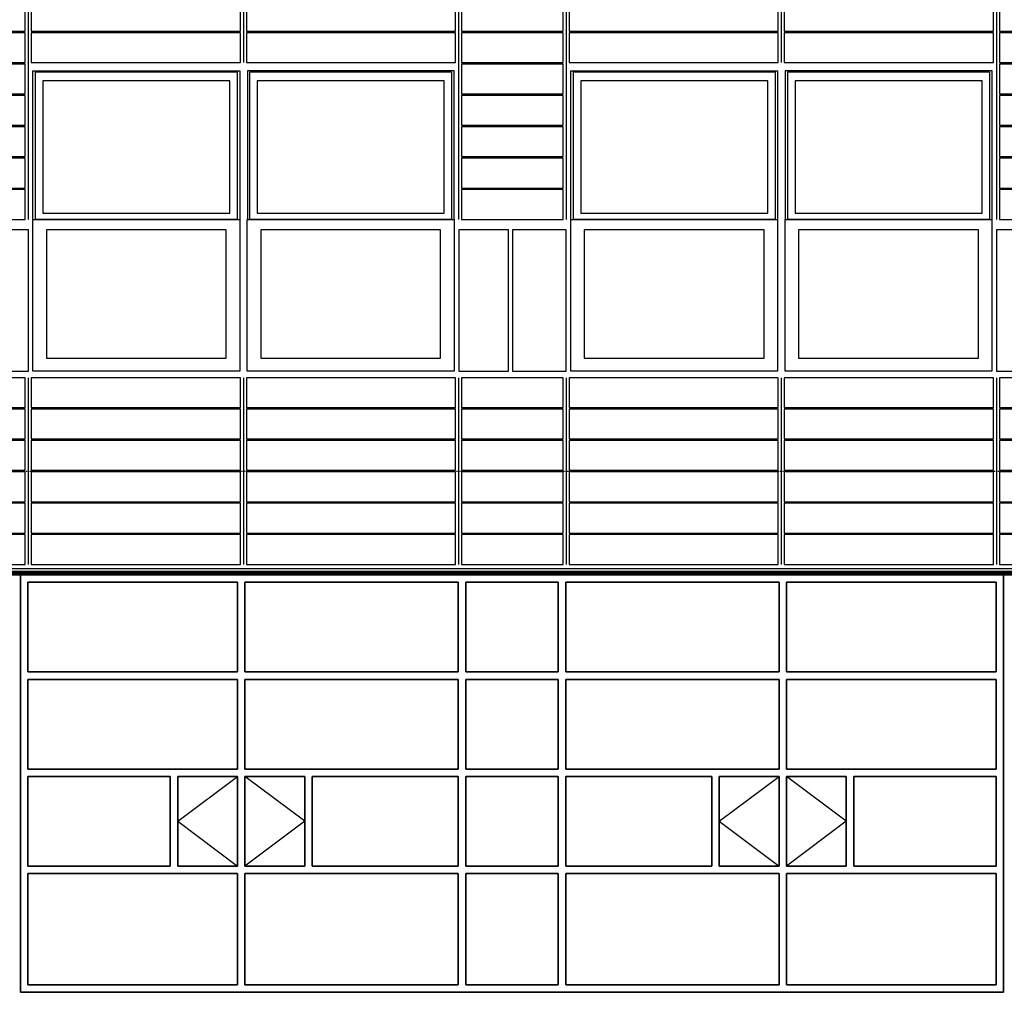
# Model space of a CAD drawing. Header units: millimetres. Extents: x -16263 to 65836, y 12201 to 60971.
# Tile 17 of 66: x 23961 to 30551, y 17061 to 23573. Entities that reach past the tile are written whole.
import ezdxf

# ---------------------------------------------------------------- set-up
doc = ezdxf.new("R2010")
doc.units = ezdxf.units.MM
doc.linetypes.add('DASHDOT', pattern=[25.4, 12.7, -6.35, 0, -6.35])
for name, color, linetype in [('AL$4A---_STEMPEL', 7, 'Continuous'), ('alu uprof', 3, 'Continuous'), ('alu vprof', 3, 'Continuous'), ('keramiek', 1, 'Continuous'), ('kozijn', 2, 'Continuous'), ('stramien', 1, 'DASHDOT'), ('vanarris', 253, 'Continuous')]:
    doc.layers.add(name, color=color, linetype=linetype)

# ---------------------------------------------------------------- blocks, each defined once
blk = doc.blocks.new('*U159')
at = {"layer": 'keramiek'}
blk.add_lwpolyline([(20, -100), (1420, -100), (1420, 100), (20, 100)], close=True, dxfattribs=at)
blk = doc.blocks.new('*U160')
at = {"layer": 'keramiek', "color": 0, "linetype": 'ByBlock', "lineweight": -2, "transparency": 16777216}
for p in [(0, 1050), (1440, 1050), (0, 840), (1440, 840), (0, 630), (1440, 630), (0, 420), (1440, 420), (0, 210), (1440, 210), (0, 0), (1440, 0)]:
    blk.add_blockref('*U159', p, dxfattribs=at)
blk = doc.blocks.new('*U161')
at = {"layer": 'keramiek'}
blk.add_lwpolyline([(-340, -100), (340, -100), (340, 100), (-340, 100)], close=True, dxfattribs=at)
blk = doc.blocks.new('*U162')
at = {"layer": 'alu uprof', "color": 0, "linetype": 'ByBlock', "lineweight": -2, "transparency": 16777216}
for p in [(0, 1050), (0, 840), (0, 630), (0, 420), (0, 210), (0, 0)]:
    blk.add_blockref('*U161', p, dxfattribs=at)
blk = doc.blocks.new('*U163')
at = {"layer": 'keramiek'}
blk.add_lwpolyline([(20, -100), (1420, -100), (1420, 100), (20, 100)], close=True, dxfattribs=at)
blk = doc.blocks.new('*U164')
at = {"layer": 'keramiek', "color": 0, "linetype": 'ByBlock', "lineweight": -2, "transparency": 16777216}
for p in [(0, 420), (1440, 420), (0, 210), (1440, 210), (0, 0), (1440, 0)]:
    blk.add_blockref('*U163', p, dxfattribs=at)
blk = doc.blocks.new('*U165')
at = {"layer": 'keramiek'}
blk.add_lwpolyline([(-340, -100), (340, -100), (340, 100), (-340, 100)], close=True, dxfattribs=at)
blk = doc.blocks.new('*U166')
at = {"layer": 'alu uprof', "color": 0, "linetype": 'ByBlock', "lineweight": -2, "transparency": 16777216}
for p in [(0, 1470), (0, 1260), (0, 1050), (0, 840), (0, 630), (0, 420), (0, 210), (0, 0)]:
    blk.add_blockref('*U165', p, dxfattribs=at)
blk = doc.blocks.new('*U29')
at = {"layer": 'alu vprof'}
for points in [[(-1800, 1990), (-1800, 320)], [(-360, 1990), (-360, 1370)], [(1080, 1990), (1080, 320)], [(-1800, -740), (-1800, -1990)], [(-360, -740), (-360, -1990)], [(1080, -740), (1080, -1990)]]:
    blk.add_lwpolyline(points, dxfattribs=at)
at = {"layer": 'stramien'}
for points in [[(-1800, 1990), (-1800, 320)], [(-360, 1990), (-360, 1370)], [(1080, 1990), (1080, 320)], [(-1800, -740), (-1800, -1990)], [(-360, -740), (-360, -1990)], [(1080, -740), (1080, -1990)]]:
    blk.add_lwpolyline(points, dxfattribs=at)
at = {"layer": 'alu uprof'}
for name, p in [('*U166', (1440, 420)), ('*U162', (1440, -1890))]:
    blk.add_blockref(name, p, dxfattribs=at)
at = {"layer": 'keramiek'}
for name, p in [('*U164', (-1800, 1470)), ('*U160', (-1800, -1890))]:
    blk.add_blockref(name, p, dxfattribs=at)
blk = doc.blocks.new('*U30')
at = {"layer": 'alu uprof', "color": 0, "linetype": 'ByBlock', "lineweight": -2, "transparency": 16777216}
for p in [(21600, 0), (25200, 0), (28800, 0)]:
    blk.add_blockref('*U29', p, dxfattribs=at)
blk = doc.blocks.new('kozijnen 1')
at = {"layer": 'kozijn', "color": 1}
for points in [[(-1408.6, 1015.7), (-1408.6, 2011), (-24.4, 2011), (-24.4, 1011.7)], [(1410.6, 1015.7), (1410.6, 2011), (26.4, 2011), (26.4, 1011.7)]]:
    blk.add_lwpolyline(points, dxfattribs=at)
at = {"layer": 'kozijn'}
for points in [[(-1391.3, 2003), (-41.4, 2003), (-41.4, 1015.7), (-1391.3, 1015.7)], [(43.4, 2003), (1393.2, 2003), (1393.2, 1015.7), (43.4, 1015.7)], [(-91, 1944), (-1341.6, 1944), (-1341.6, 1058.1), (-91, 1058.1)], [(1343.6, 1944), (93, 1944), (93, 1058.1), (1343.6, 1058.1)], [(-1409, 1015.7), (-25, 1015.7), (-25, 0), (-1409, 0)], [(25.6, 1015.7), (1409.6, 1015.7), (1409.6, 0), (25.6, 0)], [(-1799, 0), (-1439, 0), (-1439, 945), (-1799, 945)], [(-1319, 87), (-115, 87), (-115, 945), (-1319, 945)], [(115.6, 87), (1319.6, 87), (1319.6, 945), (115.6, 945)], [(1441, 0), (1775, 0), (1775, 945), (1441, 945)]]:
    blk.add_lwpolyline(points, close=True, dxfattribs=at)
blk = doc.blocks.new('*U191')
at = {"layer": 'kozijn'}
blk.add_blockref('kozijnen 1', (12, -1005.5), dxfattribs=at)
blk = doc.blocks.new('*U192')
at = {"layer": 'alu vprof', "color": 0, "linetype": 'ByBlock', "lineweight": -2, "transparency": 16777216}
for p in [(25200, 0), (28800, 0)]:
    blk.add_blockref('*U191', p, dxfattribs=at)
blk = doc.blocks.new('vanarris noord')
at = {"layer": 'vanarris', "lineweight": 70}
blk.add_line((-25500, 17.5), (43200, 17.5), dxfattribs=at)
at = {"layer": 'vanarris', "lineweight": 50}
blk.add_line((7200, 10), (14400, 10), dxfattribs=at)
at = {"layer": 'vanarris', "lineweight": 35}
for p, q in [((7510, 0), (7510, -2795)), ((14090, 0), (7510, 0)), ((14090, 0), (14090, -2795)), ((7560, -50), (7560, -650)), ((8962.5, -50), (7560, -50)), ((8962.5, -50), (8962.5, -650)), ((9012.5, -50), (9012.5, -650)), ((9012.5, -50), (10440, -50)), ((10440, -50), (10440, -650)), ((10490, -50), (10490, -650)), ((10490, -50), (11110, -50)), ((11110, -50), (11110, -650)), ((11160, -50), (11160, -650)), ((12587.5, -50), (11160, -50)), ((12587.5, -50), (12587.5, -650)), ((12637.5, -50), (12637.5, -650)), ((12637.5, -50), (14040, -50)), ((14040, -50), (14040, -650)), ((8962.5, -650), (7560, -650)), ((10440, -650), (9012.5, -650)), ((11110, -650), (10490, -650)), ((11160, -650), (12587.5, -650)), ((12637.5, -650), (14040, -650)), ((7560, -700), (7560, -1300)), ((8962.5, -700), (7560, -700)), ((8962.5, -700), (8962.5, -1300)), ((9012.5, -700), (9012.5, -1300)), ((10440, -700), (9012.5, -700)), ((10440, -700), (10440, -1300)), ((10490, -700), (10490, -1300)), ((10490, -700), (11110, -700)), ((11110, -700), (11110, -1300)), ((11160, -700), (11160, -1300)), ((11160, -700), (12587.5, -700)), ((12587.5, -700), (12587.5, -1300)), ((12637.5, -700), (12637.5, -1300)), ((12637.5, -700), (14040, -700)), ((14040, -700), (14040, -1300)), ((8962.5, -1300), (7560, -1300)), ((10440, -1300), (9012.5, -1300)), ((11110, -1300), (10490, -1300)), ((11160, -1300), (12587.5, -1300)), ((12637.5, -1300), (14040, -1300)), ((7560, -1350), (7560, -1950)), ((7560, -1350), (8512.5, -1350)), ((8512.5, -1350), (8512.5, -1950)), ((8962.5, -1350), (8562.5, -1350)), ((8562.5, -1350), (8562.5, -1950)), ((8962.5, -1350), (8962.5, -1950)), ((9012.5, -1350), (9012.5, -1950)), ((9012.5, -1350), (9412.5, -1350)), ((9412.5, -1350), (9412.5, -1950)), ((10440, -1350), (9462.5, -1350)), ((9462.5, -1350), (9462.5, -1950)), ((10440, -1350), (10440, -1950)), ((10490, -1350), (10490, -1950)), ((10490, -1350), (11110, -1350)), ((11110, -1350), (11110, -1950)), ((11160, -1350), (11160, -1950)), ((11160, -1350), (12137.5, -1350)), ((12137.5, -1350), (12137.5, -1950)), ((12587.5, -1350), (12187.5, -1350)), ((12187.5, -1350), (12187.5, -1950)), ((12587.5, -1350), (12587.5, -1950)), ((12637.5, -1350), (12637.5, -1950)), ((12637.5, -1350), (13037.5, -1350)), ((13037.5, -1350), (13037.5, -1950)), ((14040, -1350), (13087.5, -1350)), ((13087.5, -1350), (13087.5, -1950)), ((14040, -1350), (14040, -1950)), ((7560, -1950), (8512.5, -1950)), ((8962.5, -1950), (8562.5, -1950)), ((9012.5, -1950), (9412.5, -1950)), ((10440, -1950), (9462.5, -1950)), ((10490, -1950), (11110, -1950)), ((11160, -1950), (12137.5, -1950)), ((12587.5, -1950), (12187.5, -1950)), ((12637.5, -1950), (13037.5, -1950)), ((14040, -1950), (13087.5, -1950)), ((7560, -2000), (7560, -2745)), ((8962.5, -2000), (7560, -2000)), ((8962.5, -2000), (8962.5, -2745)), ((9012.5, -2000), (9012.5, -2745)), ((10440, -2000), (9012.5, -2000)), ((10440, -2000), (10440, -2745)), ((10490, -2000), (10490, -2745)), ((10490, -2000), (11110, -2000)), ((11110, -2000), (11110, -2745)), ((11160, -2000), (11160, -2745)), ((11160, -2000), (12587.5, -2000)), ((12587.5, -2000), (12587.5, -2745)), ((12637.5, -2000), (12637.5, -2745)), ((12637.5, -2000), (14040, -2000)), ((14040, -2000), (14040, -2745)), ((8962.5, -2745), (7560, -2745)), ((10440, -2745), (9012.5, -2745)), ((11110, -2745), (10490, -2745)), ((11160, -2745), (12587.5, -2745)), ((12637.5, -2745), (14040, -2745)), ((7510, -2795), (14090, -2795))]:
    blk.add_line(p, q, dxfattribs=at)
at = {"layer": 'vanarris', "lineweight": 25}
for p, q in [((8562.5, -1650), (8962.5, -1350)), ((9412.5, -1650), (9012.5, -1350)), ((12187.5, -1650), (12587.5, -1350)), ((13037.5, -1650), (12637.5, -1350)), ((8562.5, -1650), (8962.5, -1950)), ((9412.5, -1650), (9012.5, -1950)), ((12187.5, -1650), (12587.5, -1950)), ((13037.5, -1650), (12637.5, -1950))]:
    blk.add_line(p, q, dxfattribs=at)

msp = doc.modelspace()

# ---------------------------------------------------------------- linework, layer by layer
at = {"layer": 'alu uprof'}
msp.add_lwpolyline([(-9641.126, 19856.188), (60558.874, 19856.188), (60558.874, 19896.188), (-9641.126, 19896.188)], close=True, dxfattribs=at)
at = {"layer": 'stramien', "color": 1, "ltscale": 0.5}
msp.add_lwpolyline([(-16263.493, 20551.188), (63899.959, 20551.188)], dxfattribs=at)

# ---------------------------------------------------------------- block references
at = {"layer": 'AL$4A---_STEMPEL'}
msp.add_blockref('vanarris noord', (16456.374, 19856.188), dxfattribs=at)
at = {"layer": 'alu uprof'}
msp.add_blockref('*U30', (618.874, 21916.188), dxfattribs=at)
at = {"layer": 'alu vprof'}
msp.add_blockref('*U192', (246.855, 22225.996), dxfattribs=at)

doc.saveas('drawing.dxf')
